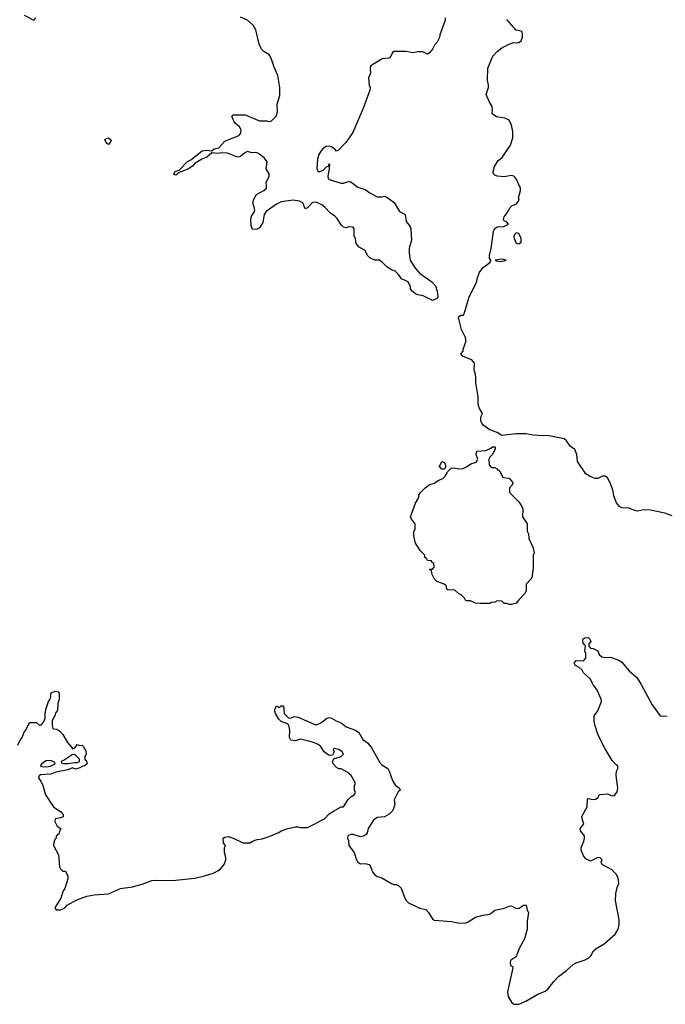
# Model space of a CAD drawing. Header units: inches. Extents: x 1992046 to 2239405, y 126834 to 266391.
# Tile 59 of 71: x 2071989 to 2077373, y 226525 to 234735. Entities that reach past the tile are written whole.
import ezdxf

# ---------------------------------------------------------------- set-up
doc = ezdxf.new("R2010")
doc.units = ezdxf.units.IN
doc.header["$MEASUREMENT"] = 0
doc.layers.add('C0272', color=7, linetype='Continuous')
doc.layers.add('C0273', color=7, linetype='Continuous')

msp = doc.modelspace()

# ---------------------------------------------------------------- linework, layer by layer
at = {"layer": 'C0272', "color": 6, "elevation": 100}
for points in [[(2076212.3, 230000), (2076212, 229970), (2076202, 229950), (2076150, 229898), (2076130, 229869), (2076090, 229858), (2076070, 229858), (2076050, 229866), (2076030, 229866), (2076010, 229886), (2075970, 229888), (2075950, 229878), (2075923.6, 229876.4), (2075910, 229868), (2075830, 229866), (2075790, 229868.7), (2075748.4, 229888.4), (2075710, 229888.7), (2075698, 229910), (2075670, 229938), (2075650, 229948), (2075618, 229978), (2075560.4, 229980.4), (2075550, 229986), (2075548.8, 230000)], [(2071974.8, 228685.2), (2071992.5, 228727.5), (2072009.4, 228750.6), (2072026.6, 228793.4), (2072039, 228810), (2072070, 228874), (2072130, 228874), (2072150, 228854), (2072170, 228854), (2072190, 228882), (2072202, 228910), (2072202, 228950), (2072208.4, 228991.6), (2072228.7, 229050), (2072242, 229070), (2072248.7, 229090), (2072248.7, 229111.3), (2072255.3, 229124.7), (2072290, 229134.8), (2072310.7, 229130.7), (2072318, 229118), (2072318, 229070), (2072307.3, 229032.7), (2072304.7, 228975.3), (2072290, 228958), (2072282.8, 228930), (2072258.8, 228890), (2072258.8, 228850), (2072266, 228826), (2072270, 228822), (2072299.6, 228819.6), (2072323.6, 228803.6), (2072350, 228774), (2072386.4, 228706.4), (2072422, 228670), (2072430, 228654), (2072450, 228662), (2072470.9, 228690.9), (2072490, 228682), (2072510, 228684.7), (2072518, 228678), (2072539.6, 228639.6), (2072542, 228610), (2072532, 228590), (2072531.3, 228570), (2072544.7, 228550), (2072550.7, 228530), (2072530, 228514), (2072510, 228509), (2072490, 228495.3), (2072454.9, 228485.1), (2072430, 228495.3), (2072390, 228480.9), (2072290, 228460.9), (2072250, 228444.5), (2072162.5, 228437.5), (2072151.3, 228430), (2072144.7, 228410), (2072165.4, 228385.4), (2072182, 228350), (2072204.7, 228270), (2072270.7, 228170.7), (2072331.3, 228130), (2072351.6, 228108.4), (2072350.9, 228089.1), (2072330, 228079), (2072284.7, 228070), (2072282, 228050), (2072302, 228010), (2072332, 227990), (2072323.6, 227976.4), (2072315.3, 227944.7), (2072292.7, 227927.3), (2072292, 227910), (2072282, 227898), (2072272.7, 227872.7), (2072272, 227850), (2072311.3, 227770), (2072322, 227670), (2072330, 227654), (2072350, 227634), (2072370, 227634), (2072374, 227630), (2072390, 227594), (2072390.7, 227570.7), (2072364.7, 227490), (2072351.3, 227470), (2072331.3, 227410), (2072282, 227330), (2072292.7, 227312.7), (2072330, 227312), (2072366, 227330), (2072386, 227350), (2072464.7, 227395.3), (2072550, 227426), (2072610, 227438.8), (2072730, 227446.8), (2072830, 227491.3), (2072930, 227504.7), (2073010, 227526), (2073090, 227556), (2073130, 227561), (2073170, 227556), (2073290, 227558.8), (2073370, 227567.3), (2073450, 227577.3), (2073530, 227594.8), (2073602, 227618), (2073642, 227638), (2073664.7, 227655.3), (2073694, 227690), (2073708.7, 227730), (2073708.7, 227750), (2073698, 227790), (2073698, 227830), (2073706, 227850), (2073688.4, 227868.4), (2073686, 227910), (2073700.4, 227919.6), (2073730, 227924.7), (2073770, 227911.3), (2073850, 227871.3), (2073910, 227871.3), (2073930, 227884.7), (2073970, 227898), (2074010, 227904.7), (2074070, 227922.8), (2074150, 227958), (2074169.3, 227970.7), (2074226, 227990), (2074290, 228004.7), (2074310, 228004.7), (2074330, 227998), (2074390, 227998), (2074530, 228072), (2074570, 228112), (2074604.7, 228135.3), (2074670, 228171.3), (2074690, 228172), (2074727.2, 228232.8), (2074750, 228256), (2074778, 228270), (2074788, 228290), (2074782, 228310), (2074782, 228350), (2074788, 228370), (2074753.2, 228433.2), (2074719.3, 228459.3), (2074670, 228488), (2074650, 228488), (2074630, 228498), (2074602, 228530), (2074598, 228550), (2074607.3, 228572.7), (2074670, 228591.3), (2074688.7, 228610), (2074679, 228630), (2074650, 228648.7), (2074610, 228658), (2074602, 228650), (2074611.1, 228628.9), (2074598, 228602), (2074570, 228598), (2074528.9, 228628.9), (2074497.2, 228677.2), (2074472.9, 228692.9), (2074430, 228709.2), (2074330, 228735.3), (2074290, 228722), (2074250, 228728), (2074238, 228750), (2074242, 228810), (2074233.6, 228853.6), (2074223.1, 228863.1), (2074170, 228884), (2074150, 228902), (2074122, 228950), (2074115.3, 228970), (2074116.4, 228983.6), (2074130, 229014), (2074150, 229002), (2074158, 229002), (2074170, 229014), (2074190, 229014), (2074194, 228950), (2074230, 228914), (2074250, 228912), (2074276.4, 228923.6), (2074310, 228918.8), (2074450, 228858.8), (2074470, 228857.3), (2074506.3, 228873.7), (2074550, 228910.8), (2074570, 228916), (2074590, 228911), (2074627.1, 228887.1), (2074670, 228871.3), (2074710, 228838), (2074790, 228811.3), (2074818, 228790), (2074850, 228732), (2074890, 228704.7), (2074921, 228670), (2074995.9, 228535.9), (2075010, 228521), (2075058, 228490), (2075071.3, 228470), (2075098, 228390), (2075122, 228350), (2075154, 228330), (2075162, 228310), (2075144, 228296), (2075112, 228230), (2075118, 228190), (2075099.8, 228140.2), (2075071, 228110), (2075030, 228089.2), (2074970, 228082), (2074939.8, 228060.2), (2074896, 227990), (2074886.4, 227953.6), (2074878, 227942), (2074862, 227930), (2074830, 227920.9), (2074770, 227942), (2074750, 227942), (2074724.7, 227930), (2074722, 227910), (2074731, 227891), (2074734.8, 227850), (2074779.1, 227790), (2074796.3, 227730), (2074810, 227710.8), (2074830, 227694.8), (2074870, 227698.8), (2074902, 227690), (2074914.4, 227674.4), (2074931.3, 227630), (2074950, 227604.7), (2074971.1, 227591.1), (2075010, 227578), (2075090, 227531.3), (2075110, 227524.7), (2075130, 227524.7), (2075150, 227512), (2075170, 227492), (2075201, 227410), (2075211.3, 227390), (2075230, 227371.3), (2075326.2, 227326.2), (2075374.6, 227314.6), (2075398.8, 227290), (2075432.7, 227232.7), (2075445.8, 227225.9), (2075590, 227215.8), (2075650, 227201.3), (2075710, 227204.9), (2075730, 227212.4), (2075790, 227250.4), (2075850, 227267.7), (2075910, 227276), (2075950, 227310.6), (2076030, 227327.3), (2076070, 227344), (2076090, 227346), (2076130, 227322.8), (2076152.9, 227327.1), (2076190, 227351), (2076212, 227350), (2076221, 227310), (2076230.5, 227289.5), (2076221.1, 227218.9), (2076221.6, 227150), (2076198.7, 227070), (2076154.4, 226990), (2076130.8, 226929.2), (2076122.8, 226917.2), (2076081, 226890), (2076078, 226870), (2076082, 226850), (2076099.6, 226839.6), (2076102, 226830), (2076056, 226630), (2076061, 226590), (2076090, 226542), (2076110, 226524.7), (2076150, 226526), (2076210, 226551), (2076309.5, 226610.5), (2076370, 226634), (2076393.2, 226650), (2076443.9, 226716.1), (2076482.7, 226757.3), (2076550, 226807.7), (2076604.4, 226855.6), (2076629.6, 226870.4), (2076704.4, 226895.6), (2076733.2, 226910), (2076752.7, 226930), (2076772.7, 226970), (2076796, 226990), (2076864, 227030), (2076953.2, 227110), (2076979, 227150), (2076989.2, 227190), (2076989.2, 227230), (2076957.2, 227390), (2076959, 227450), (2076974, 227510), (2076984, 227530), (2076983.1, 227563.1), (2076975.3, 227590), (2076962, 227610), (2076926, 227646), (2076846, 227690), (2076838, 227710), (2076846, 227730), (2076830, 227746), (2076810, 227748), (2076750, 227718), (2076710, 227738), (2076690, 227762), (2076669.6, 227810), (2076669.6, 227830), (2076694.3, 227885.7), (2076699.7, 227910), (2076698.7, 227930), (2076666, 227970), (2076662.7, 227990), (2076693.2, 228030), (2076679, 228070), (2076677.2, 228090), (2076721.2, 228170), (2076724.7, 228235.3), (2076730, 228242), (2076770, 228233.4), (2076790, 228234), (2076812, 228248), (2076822, 228270), (2076830, 228274.8), (2076890, 228278.8), (2076930, 228264), (2076950, 228266), (2076970, 228296), (2076977.4, 228330), (2076967, 228387), (2076963.9, 228436.1), (2076965.2, 228470), (2076978, 228490), (2076978, 228510), (2076962, 228522), (2076930, 228559), (2076870, 228654), (2076812.7, 228770), (2076784, 228856), (2076778, 228890), (2076778, 228930), (2076810, 228972), (2076841.2, 229050), (2076837.2, 229070), (2076802, 229150), (2076770, 229188.7), (2076750, 229235.3), (2076690, 229288), (2076679, 229310), (2076654, 229334), (2076624, 229350), (2076613.2, 229370), (2076630, 229391.3), (2076690, 229387.7), (2076709.3, 229410), (2076709.2, 229450), (2076702, 229470), (2076706, 229510), (2076702, 229522), (2076688, 229530), (2076686, 229570), (2076700.4, 229579.6), (2076730, 229582), (2076742, 229570), (2076751.3, 229550), (2076734, 229530), (2076734, 229510), (2076750, 229494), (2076770, 229492), (2076810, 229472), (2076822, 229442), (2076842, 229422), (2076870, 229417.3), (2076918.8, 229418.8), (2076990, 229391.3), (2077010, 229378), (2077070, 229304.7), (2077134.8, 229250), (2077172.3, 229192.3), (2077262.5, 229022.5), (2077331.1, 228931.1), (2077350, 228927.3), (2077389.1, 228930.9)]]:
    msp.add_lwpolyline(points, dxfattribs=at)
for points in [[(2072450, 228608), (2072426, 228606), (2072359.8, 228560.2), (2072334, 228550), (2072338, 228538), (2072352.7, 228532.7), (2072391.3, 228531.3), (2072450, 228542), (2072470, 228541), (2072488, 228550), (2072488, 228570)], [(2072250, 228558), (2072210, 228555.3), (2072172, 228530), (2072162, 228510), (2072184.9, 228504.9), (2072230, 228508.2), (2072246, 228510), (2072286, 228530), (2072282, 228542)]]:
    msp.add_lwpolyline(points, close=True, dxfattribs=at)
at = {"layer": 'C0273', "color": 6, "elevation": 100}
for points in [[(2072118, 234750), (2072110, 234728), (2072030, 234769)], [(2075538, 234750), (2075536, 234730), (2075491.3, 234610), (2075490, 234586), (2075470, 234548), (2075451.1, 234528.9), (2075430.9, 234489.1), (2075403.6, 234456.4), (2075390, 234448), (2075350, 234468), (2075310, 234468), (2075270, 234459), (2075209.1, 234469.1), (2075110, 234469), (2075098.8, 234461.2), (2075084.7, 234430), (2075070, 234415.3), (2075010.9, 234409.1), (2074918, 234350), (2074911.3, 234330), (2074914.8, 234290), (2074898, 234250), (2074902, 234190), (2074911.3, 234170), (2074910, 234146), (2074856.8, 234003.2), (2074765.8, 233794.2), (2074707.3, 233710), (2074650, 233649), (2074630, 233638), (2074616.5, 233656.5), (2074590, 233675.3), (2074570, 233679), (2074543.5, 233676.5), (2074519.8, 233660.2), (2074501.4, 233638.6), (2074482.8, 233610), (2074471.1, 233571.1), (2074467.3, 233490), (2074475.3, 233475.3), (2074487.1, 233467.1), (2074518.6, 233481.4), (2074550, 233512), (2074566, 233514), (2074566, 233526), (2074572.7, 233532.7), (2074570.8, 233490), (2074558, 233430), (2074562, 233410), (2074570, 233402), (2074670, 233372), (2074690, 233372), (2074730, 233386), (2074750, 233382.8), (2074810, 233338.8), (2074870, 233318.8), (2074910, 233290.8), (2074970, 233258), (2075010, 233258), (2075030, 233264.7), (2075050, 233256), (2075111.3, 233210), (2075154.8, 233134.8), (2075202, 233110), (2075210.8, 233050.8), (2075244.7, 233010), (2075250.8, 232990), (2075255.3, 232895.3), (2075237.3, 232830), (2075235.5, 232790), (2075244.9, 232730), (2075280.7, 232670), (2075321.7, 232621.7), (2075426.8, 232550), (2075456.1, 232516.1), (2075470.6, 232470), (2075474.8, 232425.2), (2075470.8, 232409.2), (2075430, 232394), (2075352.9, 232432.9), (2075310, 232441.2), (2075288.7, 232450), (2075262, 232470), (2075248, 232490), (2075247.3, 232507.3), (2075228.4, 232548.4), (2075172.9, 232572.9), (2075149, 232610), (2075118.6, 232638.6), (2075088, 232650), (2075050, 232675.3), (2075012.9, 232712.9), (2074990, 232728.7), (2074950, 232729), (2074908, 232750), (2074889.1, 232769.1), (2074869.1, 232809.1), (2074819, 232839), (2074795.3, 232870), (2074788, 232910), (2074778, 232930), (2074778, 232990), (2074770, 233006), (2074730, 233008), (2074710, 232999), (2074690, 233005.2), (2074670, 233025.2), (2074636.4, 233076.4), (2074616.4, 233096.4), (2074581.7, 233121.7), (2074532.3, 233172.3), (2074509.2, 233190), (2074470, 233209.4), (2074450, 233214.5), (2074430, 233209.3), (2074390, 233165.2), (2074370, 233158), (2074349.2, 233209.2), (2074322, 233222), (2074270, 233229.3), (2074170, 233217.2), (2074130, 233196), (2074043.7, 233136.3), (2074027.7, 233110), (2074016.8, 233043.2), (2073990, 232998), (2073970, 232988), (2073930, 232986), (2073920.2, 233020.2), (2073916, 233070), (2073923.3, 233096.7), (2073944, 233130), (2073949.2, 233150), (2073933.2, 233210), (2073941.2, 233238.8), (2073963.1, 233276.9), (2074026, 233310), (2074046, 233330), (2074048, 233350), (2074043.1, 233376.9), (2074068, 233430), (2074068, 233450), (2074044, 233490), (2074054, 233550), (2074030, 233579), (2073990, 233614), (2073970, 233624), (2073950, 233628.7), (2073924.7, 233624.7), (2073890, 233635.3), (2073866, 233626), (2073830, 233595.3), (2073810, 233589.4), (2073790, 233593.2), (2073723.1, 233623.1), (2073670, 233624), (2073641, 233619), (2073590, 233625.2), (2073550.8, 233590), (2073508.5, 233571.5), (2073450, 233537.2), (2073430, 233514), (2073390.6, 233489.4), (2073318.8, 233461.2), (2073290, 233439), (2073281.2, 233441.2), (2073275.3, 233450), (2073285.2, 233470), (2073318.6, 233481.4), (2073388.6, 233551.4), (2073414.9, 233565.1), (2073510, 233640.3), (2073547.2, 233647.2), (2073590, 233642), (2073610, 233658.8), (2073650, 233666.8), (2073698.7, 233721.3), (2073817.2, 233770), (2073832.3, 233790), (2073836.6, 233816.6), (2073822.9, 233842.9), (2073788.7, 233870), (2073775.3, 233890), (2073758, 233930), (2073770, 233942), (2073870, 233940.7), (2073990, 233891), (2074051, 233891), (2074070, 233884.7), (2074090, 233892), (2074128, 233930), (2074134.6, 233945.4), (2074139, 233970), (2074135.3, 234030), (2074158, 234102), (2074159.3, 234170), (2074141.2, 234270), (2074110, 234338), (2074095.1, 234390), (2074078, 234430), (2074065.4, 234445.4), (2074025.2, 234470), (2074004, 234490), (2073985.2, 234530), (2073959, 234650), (2073935.3, 234690), (2073888.7, 234730), (2073830, 234756)], [(2077430, 230597.2), (2077370, 230619.3), (2077250, 230645.2), (2077190, 230648.7), (2077142, 230638), (2077110, 230644), (2077070, 230661.2), (2077010, 230664), (2076990, 230675.3), (2076966.6, 230706.6), (2076944.1, 230764.1), (2076933.8, 230813.8), (2076910, 230878), (2076890, 230914), (2076870, 230928), (2076850, 230928), (2076811.1, 230908.9), (2076788.9, 230908.9), (2076744.7, 230924.7), (2076709.3, 230949.3), (2076641.2, 231050), (2076636, 231110), (2076617.2, 231150), (2076580.1, 231180.1), (2076550, 231224), (2076530, 231239.3), (2076391.1, 231268.9), (2076350, 231265.2), (2076270, 231269.2), (2076210, 231281.2), (2076130, 231281.2), (2076010, 231269), (2075970, 231294), (2075910, 231315.3), (2075853.6, 231353.6), (2075842, 231370), (2075835.3, 231390), (2075835.3, 231410), (2075838, 231430), (2075848, 231450), (2075819.3, 231499.3), (2075812.7, 231530), (2075812, 231590), (2075793.6, 231706.4), (2075794, 231750), (2075788, 231790), (2075778, 231810), (2075782, 231870), (2075758, 231898), (2075687.3, 231927.3), (2075668, 231948), (2075688, 231972), (2075688, 231988), (2075708.7, 232050), (2075708.7, 232070), (2075704, 232090), (2075672.9, 232152.9), (2075649, 232251), (2075656.4, 232263.6), (2075668.7, 232271.3), (2075690, 232272), (2075696.5, 232283.5), (2075736.2, 232423.8), (2075801.2, 232550), (2075804.7, 232575.3), (2075822, 232630), (2075852.5, 232667.5), (2075908.7, 232710), (2075916.4, 232723.6), (2075918, 232730), (2075906.8, 232746.8), (2075907.3, 232770), (2075921.3, 232830), (2075940.5, 232970), (2075948.2, 232991.8), (2075970, 233008), (2076026, 233010), (2076066, 233030), (2076048.4, 233048.4), (2076030, 233058), (2076024, 233070), (2076029.2, 233090), (2076054.8, 233125.2), (2076079, 233170), (2076095.5, 233184.5), (2076130, 233198), (2076152.7, 233230), (2076149.1, 233250.9), (2076165.2, 233310), (2076165.2, 233330), (2076130, 233408.7), (2076120.1, 233420.1), (2076110, 233429.2), (2076090, 233435.3), (2076030, 233423.7), (2075970, 233429.5), (2075950, 233439), (2075939, 233450), (2075937.2, 233470), (2075948.7, 233510), (2075980.1, 233559.9), (2076012.8, 233587.2), (2076080.5, 233690), (2076100.5, 233750), (2076101.3, 233801.3), (2076090, 233855.3), (2076070, 233896), (2076033.3, 233913.3), (2075964.4, 233924.4), (2075930, 233948.7), (2075932.7, 233990), (2075929.3, 234010), (2075906.3, 234046.3), (2075879, 234110), (2075899, 234170), (2075899, 234190), (2075889, 234230), (2075894, 234330), (2075934, 234430), (2075970, 234471), (2076010, 234501), (2076071.6, 234531.6), (2076110, 234544.7), (2076130, 234541), (2076150, 234546), (2076170, 234558), (2076181.2, 234590), (2076182, 234610), (2076178, 234630), (2076170, 234638), (2076130, 234648), (2076050, 234735.3)], [(2075548.8, 230000), (2075548, 230010), (2075540.4, 230020.4), (2075528.9, 230028.9), (2075468, 230050), (2075448, 230070), (2075428.7, 230108.7), (2075422, 230142), (2075406, 230150), (2075410, 230154), (2075430, 230154), (2075446, 230170), (2075442, 230202), (2075427.3, 230207.3), (2075422, 230222), (2075390, 230226), (2075382, 230242), (2075366, 230250), (2075366, 230270), (2075328, 230310), (2075288.7, 230370), (2075275.3, 230430), (2075276.4, 230463.6), (2075288, 230490), (2075288, 230530), (2075255.3, 230570), (2075248.7, 230590), (2075290, 230704.7), (2075318, 230750), (2075318, 230770), (2075330, 230792), (2075370, 230832), (2075404.7, 230855.3), (2075446, 230870), (2075484.7, 230895.3), (2075518, 230910), (2075538, 230930), (2075556.4, 230963.6), (2075585.6, 230994.4), (2075610, 230997.3), (2075650, 230990.5), (2075686.8, 230993.2), (2075714.8, 231005.2), (2075750, 231030.8), (2075796, 231044), (2075808.7, 231070), (2075795.3, 231110), (2075798, 231130), (2075804, 231136), (2075876, 231144), (2075919, 231161), (2075932, 231172), (2075950, 231174), (2075954, 231170), (2075952.7, 231152.7), (2075930, 231106), (2075910, 231086), (2075902, 231070), (2075903.6, 231023.6), (2075914, 231010), (2075930, 231002), (2075950, 231002), (2075971.1, 230991.1), (2075992, 230970), (2076018, 230918), (2076070, 230912), (2076099.6, 230879.6), (2076102, 230870), (2076092, 230850), (2076072, 230830), (2076072.7, 230792.7), (2076150, 230714), (2076178, 230670), (2076184.7, 230650), (2076182, 230590), (2076222, 230530), (2076222, 230470), (2076232.7, 230447.3), (2076234, 230410), (2076271.1, 230331.1), (2076278, 230290), (2076272, 230270), (2076271.6, 230151.6), (2076264.7, 230130), (2076262, 230090), (2076251.1, 230068.9), (2076212.7, 230027.3), (2076212.3, 230000)]]:
    msp.add_lwpolyline(points, dxfattribs=at)
for points in [[(2072730, 233695.3), (2072710, 233708), (2072704.7, 233724.7), (2072698, 233730), (2072702, 233738), (2072729.3, 233750.7), (2072751, 233730), (2072744.7, 233710)], [(2076130, 232957.2), (2076121, 232950), (2076110.8, 232930), (2076113, 232910), (2076130, 232871), (2076150, 232865.5), (2076170, 232881), (2076171.2, 232910), (2076150, 232953.2)], [(2076010, 232737.2), (2075954, 232730), (2075963.6, 232723.6), (2075990, 232718), (2076030, 232724.7), (2076046, 232730)], [(2075510, 230986), (2075488.4, 231008.4), (2075510, 231052), (2075530, 231042), (2075538, 231030), (2075542, 231010), (2075530, 230986)]]:
    msp.add_lwpolyline(points, close=True, dxfattribs=at)

doc.saveas('drawing.dxf')
